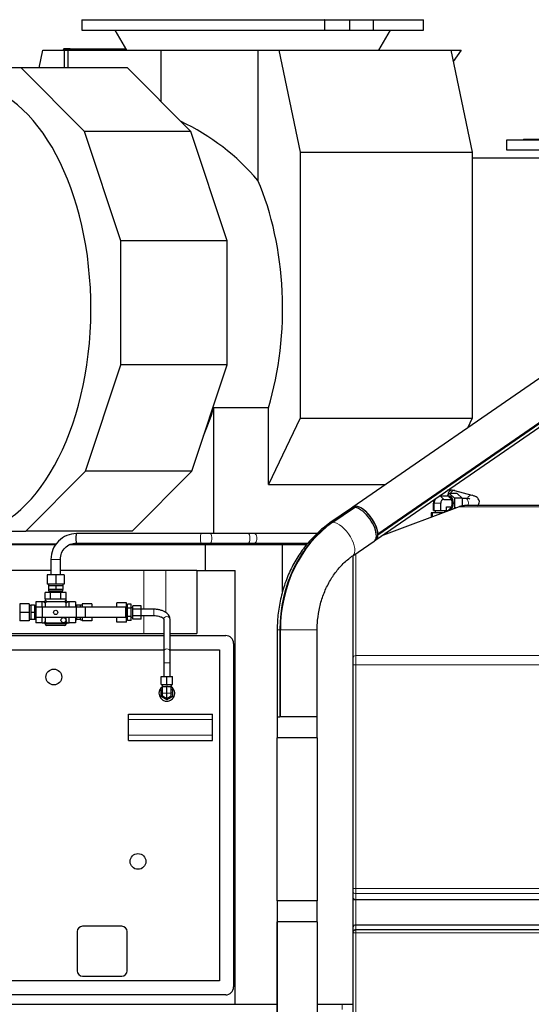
# Model space of a CAD drawing. Header units: inches. Extents: x 0 to 23760, y -13 to 16800.
# Tile 70 of 214: x 2646 to 3619, y 13071 to 14945. Entities that reach past the tile are written whole.
import ezdxf

# ---------------------------------------------------------------- set-up
doc = ezdxf.new("R2010")
doc.units = ezdxf.units.IN
doc.layers.add('254', color=7, linetype='Continuous', true_color=0xffffff)
doc.styles.add('latin_extended', font='simplex.shx')
doc.dimstyles.get("Standard").update_dxf_attribs({"dimtxt": 0.18, "dimasz": 0.18, "dimexe": 0.18, "dimexo": 0.0625, "dimgap": 0.09, "dimtad": 0, "dimtih": 1, "dimtoh": 1, "dimdec": 4, "dimzin": 0, "dimdsep": 46, "dimtxsty": 'Standard', "dimcen": 0.09, "dimadec": 0, "dimazin": 0, "dimtfac": 1, "dimtdec": 4, "dimtofl": 0, "dimtmove": 0, "dimatfit": 3, "dimfxl": 1, "dimtolj": 1, "dimtzin": 0, "dimarcsym": 0})

# ---------------------------------------------------------------- blocks, each defined once
blk = doc.blocks.new('_U11')
at = {"layer": '254', "color": 3, "linetype": 'Continuous', "lineweight": 13, "transparency": 16777216}
for p, q in [((8503.9, 13953), (8503.9, 10472.5)), ((1737.9, 13598), (1737.9, 10472.5)), ((1877.9, 10512.5), (8363.9, 10512.5))]:
    blk.add_line(p, q, dxfattribs=at)
at = {"layer": '254', "color": 3, "transparency": 16777216}
for points in [[(1877.9, 10535.8), (1877.9, 10489.1), (1737.9, 10512.5)], [(8363.9, 10489.1), (8363.9, 10535.8), (8503.9, 10512.5)]]:
    blk.add_solid(points, dxfattribs=at)
at = {"layer": 'Defpoints', "color": 0, "transparency": 16777216}
for p in [(8503.9, 13993), (1737.9, 13638), (8503.9, 10512.5)]:
    blk.add_point(p, dxfattribs=at)
at = {"layer": '254', "color": 2, "lineweight": 13, "transparency": 16777216, "insert": (4877.5, 10722.5), "char_height": 140, "attachment_point": 1, "style": 'latin_extended'}
blk.add_mtext('\\A1;6766', dxfattribs=at)

msp = doc.modelspace()

# ---------------------------------------------------------------- linework, layer by layer
at = {"layer": '254', "color": 2, "linetype": 'Continuous', "lineweight": 25}
for p, q in [((2763.976, 14945.212), (3225.591, 14945.212)), ((2763.976, 14945.212), (2763.976, 14925.212)), ((3226.585, 14945.212), (3225.591, 14945.212)), ((3226.585, 14945.212), (3273.667, 14945.212)), ((3273.667, 14945.212), (3318.502, 14945.212)), ((3273.667, 14945.212), (3273.667, 14925.212)), ((3319.358, 14945.212), (3413.976, 14945.212)), ((3413.976, 14925.212), (3413.976, 14945.212)), ((2763.976, 14925.212), (3225.591, 14925.212)), ((2826.721, 14925.212), (2848.976, 14887.431)), ((3226.585, 14925.212), (3225.591, 14925.212)), ((3226.585, 14925.212), (3273.667, 14925.212)), ((3273.667, 14925.212), (3318.502, 14925.212)), ((3319.358, 14925.212), (3318.502, 14925.212)), ((3319.358, 14925.212), (3413.976, 14925.212)), ((3328.976, 14887.431), (3351.23, 14925.212)), ((2683.085, 14853.55), (2690.159, 14887.431)), ((2690.159, 14887.431), (2730.582, 14887.431)), ((2728.562, 14888.051), (2728.433, 14887.431)), ((2729.348, 14887.429), (2729.371, 14887.538)), ((2741.672, 14889.696), (2729.91, 14889.696)), ((2729.91, 14888.196), (2741.672, 14888.196)), ((2730.582, 14887.431), (2737.516, 14887.431)), ((2730.582, 14887.431), (2730.582, 14853.549)), ((2737.516, 14887.431), (2914.592, 14887.431)), ((2737.516, 14887.431), (2737.516, 14853.552)), ((2741.672, 14889.696), (2755.6, 14889.696)), ((2755.6, 14888.196), (2741.672, 14888.196)), ((2755.6, 14889.696), (2847.644, 14889.696)), ((2755.6, 14888.196), (2848.529, 14888.196)), ((2914.592, 14887.431), (3098.822, 14887.431)), ((2914.592, 14887.431), (2914.592, 14789.655)), ((3098.822, 14887.431), (3139.245, 14887.431)), ((3098.822, 14887.431), (3098.822, 14639.41)), ((3139.245, 14887.431), (3466.087, 14887.431)), ((3139.245, 14887.431), (3179.82, 14693.076)), ((3466.087, 14887.431), (3485.609, 14887.431)), ((3466.087, 14887.431), (3506.662, 14693.076)), ((3485.609, 14887.431), (3470.643, 14865.598)), ((2648.896, 14853.553), (2554.818, 14853.553)), ((2851.112, 14853.553), (2648.896, 14853.553)), ((2769.23, 14732.427), (2648.896, 14853.553)), ((2971.446, 14732.427), (2851.112, 14853.553)), ((2971.446, 14732.427), (2769.23, 14732.427)), ((2838.223, 14524.085), (2769.23, 14732.427)), ((3040.44, 14524.085), (2971.446, 14732.427)), ((3771.869, 14715.585), (3571.869, 14715.585)), ((3571.869, 14715.585), (3571.869, 14697.585)), ((3604.369, 14717.585), (3739.369, 14717.585)), ((3604.369, 14717.585), (3604.369, 14715.585)), ((3571.869, 14697.585), (3771.869, 14697.585)), ((3179.82, 14693.076), (3506.662, 14693.076)), ((3179.82, 14693.076), (3179.82, 14186.53)), ((3506.662, 14693.076), (3506.662, 14186.53)), ((3506.666, 14681.977), (3679.536, 14681.977)), ((2838.223, 14288.192), (2838.223, 14524.085)), ((3040.44, 14524.085), (2838.223, 14524.085)), ((3040.44, 14288.192), (3040.44, 14524.085)), ((3741.295, 14336.12), (3280.023, 14017.537)), ((2771.207, 14085.821), (2838.223, 14288.192)), ((3040.44, 14288.192), (2838.223, 14288.192)), ((2973.424, 14085.821), (3040.44, 14288.192)), ((3323.27, 13954.92), (3775.862, 14267.508)), ((3775.864, 14275.646), (3327.422, 13965.924)), ((3327.422, 13964.6), (3775.864, 14274.322)), ((3015.1, 13966.977), (3015.1, 14206.374)), ((3119.133, 14206.374), (3015.1, 14206.374)), ((3119.133, 14060.436), (3119.133, 14206.374)), ((3179.82, 14186.53), (3119.133, 14060.436)), ((3179.82, 14186.53), (3506.662, 14186.53)), ((3506.662, 14186.53), (3497.677, 14167.862)), ((2657.856, 13971.724), (2771.207, 14085.821)), ((2973.424, 14085.821), (2771.207, 14085.821)), ((2860.072, 13971.724), (2973.424, 14085.821)), ((3119.133, 14060.436), (3342.136, 14060.436)), ((3445.711, 14038.834), (3461.275, 14038.834)), ((3445.974, 14039.667), (3445.974, 14038.833)), ((3459.144, 14038.834), (3463.733, 14043.452)), ((3468.199, 14049.477), (3460.178, 14049.477)), ((3461.275, 14038.834), (3462.233, 14037.87)), ((3463.733, 14043.452), (3472.91, 14034.215)), ((3478.477, 14043.452), (3463.733, 14043.452)), ((3506.898, 14039.803), (3474.072, 14048.691)), ((3478.477, 14043.452), (3487.655, 14034.215)), ((3433.153, 14010.977), (3433.153, 14024.977)), ((3436.352, 14032.817), (3434.149, 14028.897)), ((3434.361, 14010.977), (3434.361, 14024.977)), ((3446.919, 14010.977), (3446.919, 14024.977)), ((3452.594, 14031.905), (3468.158, 14031.905)), ((3463.733, 14037.977), (3462.126, 14037.977)), ((3462.233, 14037.87), (3467.2, 14032.87)), ((3467.2, 14032.87), (3468.158, 14031.905)), ((3468.158, 14031.905), (3468.158, 14029.977)), ((3468.158, 14029.977), (3468.158, 14019.977)), ((3468.158, 14019.977), (3468.158, 14018.049)), ((3472.91, 14034.215), (3472.91, 14015.74)), ((3487.655, 14034.215), (3472.91, 14034.215)), ((3494.451, 14033.977), (3487.654, 14033.977)), ((3487.655, 14034.215), (3487.655, 14019.04)), ((3645.869, 14020.267), (3494.558, 14020.267)), ((3277.081, 14015.505), (3236.267, 13987.316)), ((3281.691, 14016.962), (3240.876, 13988.773)), ((3241.917, 13988.773), (3282.732, 14016.962)), ((3277.3, 14013.871), (3281.713, 14016.919)), ((3277.3, 14013.871), (3277.547, 14013.381)), ((3280.052, 14017.496), (3277.83, 14015.961)), ((3281.691, 14016.962), (3281.713, 14016.919)), ((3481.849, 14018.008), (3333.23, 13961.798)), ((3430.577, 14006.577), (3428.967, 14006.577)), ((3428.967, 14006.577), (3428.967, 13998.007)), ((3447.322, 14006.577), (3430.577, 14006.577)), ((3430.577, 14006.577), (3430.577, 13998.616)), ((3433.153, 14010.977), (3434.361, 14010.977)), ((3434.361, 14010.977), (3446.919, 14010.977)), ((3436.711, 14010.977), (3436.711, 14006.577)), ((3446.919, 14010.977), (3458.27, 14010.977)), ((3451.627, 14006.577), (3447.322, 14006.577)), ((3447.322, 14006.577), (3447.322, 14004.949)), ((3454.711, 14007.744), (3454.711, 14010.977)), ((3458.27, 14010.977), (3458.27, 14018.049)), ((3458.27, 14018.049), (3468.158, 14018.049)), ((3458.27, 14011.121), (3461.275, 14011.121)), ((3460.372, 14009.885), (3459.144, 14011.121)), ((3462.233, 14012.085), (3461.275, 14011.121)), ((3462.126, 14011.977), (3463.733, 14011.977)), ((3467.2, 14017.085), (3462.233, 14012.085)), ((3468.158, 14018.049), (3467.2, 14017.085)), ((3472.91, 14015.74), (3471.139, 14013.957)), ((3475.852, 14015.74), (3472.91, 14015.74)), ((2578.847, 13971.724), (2657.856, 13971.724)), ((2860.072, 13971.724), (2657.856, 13971.724)), ((2991.119, 13966.977), (2753.992, 13966.977)), ((3081.088, 13966.977), (3008.689, 13966.977)), ((3211.898, 13966.977), (3091.94, 13966.977)), ((3327.422, 13965.924), (3327.388, 13965.951)), ((3327.388, 13964.627), (3327.422, 13964.6)), ((3346.921, 13966.977), (3340.724, 13966.977)), ((2539.238, 13945.977), (2715.279, 13945.977)), ((2606.239, 13947.212), (2716.101, 13947.212)), ((2741.174, 13945.977), (2999.326, 13945.977)), ((2744.964, 13947.212), (3015.1, 13947.212)), ((2753.369, 13945.977), (2753.369, 13947.212)), ((2753.992, 13948.977), (2991.119, 13948.977)), ((2871.759, 13947.213), (2870.531, 13945.977)), ((2999.326, 13945.977), (3145.869, 13945.977)), ((2999.326, 13896.977), (2999.326, 13945.977)), ((3008.689, 13948.977), (3081.088, 13948.977)), ((3015.1, 13947.212), (3015.1, 13948.978)), ((3015.1, 13947.212), (3193.334, 13947.212)), ((3034.449, 13945.977), (3034.449, 13947.212)), ((3091.94, 13948.977), (3194.786, 13948.977)), ((3145.869, 13945.977), (3192.312, 13945.977)), ((3145.869, 13856.262), (3145.869, 13945.977)), ((3279.514, 13924.699), (3320.329, 13952.888)), ((3321.02, 13953.426), (3323.242, 13954.961)), ((2705.369, 13917.977), (2705.369, 13888.784)), ((2723.369, 13888.784), (2723.369, 13917.977)), ((3280.369, 13730.435), (3280.369, 13925.287)), ((2705.367, 13896.977), (2546.506, 13896.977)), ((2714.369, 13888.784), (2698.369, 13888.784)), ((2698.369, 13888.784), (2698.369, 13870.784)), ((2730.369, 13888.784), (2714.369, 13888.784)), ((2714.369, 13888.784), (2714.369, 13870.784)), ((2881.798, 13896.977), (2723.367, 13896.977)), ((2730.369, 13888.784), (2730.369, 13870.784)), ((2923.793, 13896.977), (2881.798, 13896.977)), ((2983.225, 13896.977), (2923.793, 13896.977)), ((2983.225, 13896.977), (3055.869, 13896.977)), ((2983.225, 13896.977), (2983.225, 13776.977)), ((3055.869, 13070.977), (3055.869, 13896.977)), ((2714.369, 13870.784), (2698.369, 13870.784)), ((2700.369, 13870.784), (2700.369, 13867.784)), ((2730.369, 13870.784), (2714.369, 13870.784)), ((2728.369, 13867.784), (2728.369, 13870.784)), ((2704.369, 13854.984), (2694.369, 13854.984)), ((2694.369, 13842.984), (2694.369, 13854.984)), ((2700.369, 13867.784), (2700.869, 13867.784)), ((2704.408, 13867.784), (2700.869, 13867.784)), ((2700.869, 13867.784), (2700.869, 13860.784)), ((2707.619, 13860.784), (2700.869, 13860.784)), ((2700.869, 13860.784), (2700.869, 13857.784)), ((2700.869, 13857.784), (2727.869, 13857.784)), ((2702.369, 13857.784), (2702.369, 13854.984)), ((2724.369, 13854.984), (2704.369, 13854.984)), ((2704.369, 13842.984), (2704.369, 13854.984)), ((2710.831, 13867.784), (2704.408, 13867.784)), ((2714.369, 13860.784), (2707.619, 13860.784)), ((2714.369, 13867.784), (2710.831, 13867.784)), ((2717.908, 13867.784), (2714.369, 13867.784)), ((2714.369, 13867.784), (2714.369, 13860.784)), ((2721.119, 13860.784), (2714.369, 13860.784)), ((2724.331, 13867.784), (2717.908, 13867.784)), ((2727.869, 13860.784), (2721.119, 13860.784)), ((2727.869, 13867.784), (2724.331, 13867.784)), ((2734.369, 13854.984), (2724.369, 13854.984)), ((2724.369, 13842.984), (2724.369, 13854.984)), ((2726.369, 13854.984), (2726.369, 13857.784)), ((2728.369, 13867.784), (2727.869, 13867.784)), ((2727.869, 13867.784), (2727.869, 13860.784)), ((2727.869, 13857.784), (2727.869, 13860.784)), ((2734.369, 13842.984), (2734.369, 13854.984)), ((2645.869, 13832.984), (2645.869, 13816.984)), ((2663.869, 13832.984), (2645.869, 13832.984)), ((2663.869, 13832.984), (2663.869, 13816.984)), ((2676.869, 13836.984), (2676.869, 13826.984)), ((2688.869, 13836.984), (2676.869, 13836.984)), ((2688.869, 13826.984), (2688.869, 13836.984)), ((2691.369, 13836.984), (2688.869, 13836.984)), ((2694.392, 13834.356), (2691.369, 13836.984)), ((2694.369, 13842.984), (2704.369, 13842.984)), ((2694.369, 13842.984), (2694.369, 13839.984)), ((2694.369, 13839.984), (2696.998, 13836.961)), ((2694.369, 13833.984), (2694.369, 13826.984)), ((2731.369, 13836.984), (2697.369, 13836.984)), ((2704.369, 13842.984), (2724.369, 13842.984)), ((2724.369, 13842.984), (2734.369, 13842.984)), ((2731.741, 13836.961), (2734.369, 13839.984)), ((2737.369, 13836.984), (2734.347, 13834.356)), ((2734.369, 13839.984), (2734.369, 13842.984)), ((2734.369, 13826.984), (2734.369, 13833.984)), ((2739.869, 13836.984), (2737.369, 13836.984)), ((2751.869, 13836.984), (2739.869, 13836.984)), ((2739.869, 13826.984), (2739.869, 13836.984)), ((2751.869, 13836.984), (2751.869, 13826.984)), ((2764.869, 13832.984), (2764.869, 13826.984)), ((2782.869, 13832.984), (2764.869, 13832.984)), ((2782.869, 13832.984), (2782.869, 13826.984)), ((2830.869, 13826.984), (2830.869, 13835.459)), ((2848.869, 13835.459), (2830.869, 13835.459)), ((2848.869, 13826.222), (2848.869, 13835.459)), ((2850.869, 13824.778), (2850.869, 13832.573)), ((2857.869, 13832.573), (2850.869, 13832.573)), ((2857.869, 13824.778), (2857.869, 13832.573)), ((2645.869, 13816.984), (2645.869, 13800.984)), ((2663.869, 13816.984), (2645.869, 13816.984)), ((2666.869, 13829.984), (2663.869, 13829.984)), ((2663.869, 13816.984), (2663.869, 13800.984)), ((2666.869, 13830.484), (2666.869, 13816.984)), ((2673.769, 13830.484), (2666.869, 13830.484)), ((2666.869, 13816.984), (2666.869, 13803.484)), ((2673.769, 13816.984), (2666.869, 13816.984)), ((2673.769, 13830.484), (2673.769, 13816.984)), ((2676.869, 13829.984), (2673.769, 13829.984)), ((2673.769, 13816.984), (2673.769, 13803.484)), ((2688.369, 13826.984), (2676.869, 13826.984)), ((2676.869, 13826.984), (2676.869, 13806.984)), ((2753.369, 13826.984), (2688.369, 13826.984)), ((2688.369, 13826.984), (2688.369, 13806.984)), ((2754.869, 13830.484), (2751.869, 13830.484)), ((2770.264, 13826.984), (2753.369, 13826.984)), ((2753.369, 13826.984), (2753.369, 13806.984)), ((2761.869, 13830.484), (2754.869, 13830.484)), ((2754.869, 13826.984), (2754.869, 13830.484)), ((2761.869, 13830.984), (2761.869, 13830.484)), ((2764.869, 13830.984), (2761.869, 13830.984)), ((2761.869, 13826.984), (2761.869, 13830.484)), ((2847.369, 13826.984), (2770.264, 13826.984)), ((2770.264, 13826.984), (2770.264, 13806.984)), ((2847.369, 13826.984), (2847.369, 13806.984)), ((2848.869, 13826.222), (2847.369, 13826.222)), ((2850.869, 13829.984), (2848.869, 13829.984)), ((2848.869, 13807.746), (2848.869, 13826.222)), ((2850.869, 13809.19), (2850.869, 13824.778)), ((2857.869, 13824.778), (2850.869, 13824.778)), ((2861.369, 13825.984), (2857.869, 13825.984)), ((2857.869, 13809.19), (2857.869, 13824.778)), ((2861.369, 13823.335), (2861.369, 13829.686)), ((2876.869, 13829.686), (2861.369, 13829.686)), ((2861.369, 13810.633), (2861.369, 13823.335)), ((2876.869, 13823.335), (2861.369, 13823.335)), ((2876.869, 13823.335), (2876.869, 13829.686)), ((2876.869, 13810.633), (2876.869, 13823.335)), ((2900.869, 13822.984), (2876.869, 13822.984)), ((2900.869, 13822.984), (2900.869, 13822.509)), ((2663.869, 13800.984), (2645.869, 13800.984)), ((2663.869, 13803.984), (2666.869, 13803.984)), ((2673.769, 13803.484), (2666.869, 13803.484)), ((2673.769, 13803.984), (2676.869, 13803.984)), ((2676.869, 13806.984), (2676.869, 13796.984)), ((2688.369, 13806.984), (2676.869, 13806.984)), ((2688.869, 13796.984), (2676.869, 13796.984)), ((2753.369, 13806.984), (2688.369, 13806.984)), ((2688.869, 13796.984), (2688.869, 13806.984)), ((2688.869, 13796.984), (2691.563, 13796.984)), ((2694.369, 13806.984), (2694.369, 13799.984)), ((2697.369, 13796.984), (2731.369, 13796.984)), ((2734.369, 13799.984), (2734.369, 13806.984)), ((2737.176, 13796.984), (2739.869, 13796.984)), ((2739.869, 13796.984), (2739.869, 13806.984)), ((2751.869, 13796.984), (2739.869, 13796.984)), ((2751.869, 13806.984), (2751.869, 13796.984)), ((2751.869, 13803.484), (2754.869, 13803.484)), ((2770.264, 13806.984), (2753.369, 13806.984)), ((2754.869, 13803.484), (2754.869, 13806.984)), ((2761.869, 13803.484), (2754.869, 13803.484)), ((2761.869, 13803.484), (2761.869, 13806.984)), ((2761.869, 13803.484), (2761.869, 13802.984)), ((2761.869, 13802.984), (2764.869, 13802.984)), ((2764.869, 13806.984), (2764.869, 13800.984)), ((2782.869, 13800.984), (2764.869, 13800.984)), ((2847.369, 13806.984), (2770.264, 13806.984)), ((2782.869, 13806.984), (2782.869, 13800.984)), ((2830.869, 13798.509), (2830.869, 13806.984)), ((2848.869, 13798.509), (2830.869, 13798.509)), ((2848.869, 13807.746), (2847.369, 13807.746)), ((2848.869, 13798.509), (2848.869, 13807.746)), ((2848.869, 13803.984), (2850.869, 13803.984)), ((2850.869, 13801.396), (2850.869, 13809.19)), ((2857.869, 13809.19), (2850.869, 13809.19)), ((2857.869, 13801.396), (2850.869, 13801.396)), ((2857.869, 13801.396), (2857.869, 13809.19)), ((2857.869, 13807.984), (2861.369, 13807.984)), ((2861.369, 13804.282), (2861.369, 13810.633)), ((2876.869, 13810.633), (2861.369, 13810.633)), ((2876.869, 13804.282), (2861.369, 13804.282)), ((2876.869, 13810.984), (2900.869, 13810.984)), ((2876.869, 13804.282), (2876.869, 13810.633)), ((2919.869, 13803.808), (2919.869, 13742.451)), ((2931.869, 13742.451), (2931.869, 13803.808)), ((2343.869, 13776.977), (2919.869, 13776.977)), ((2714.369, 13791.984), (2697.369, 13791.984)), ((2731.369, 13791.984), (2714.369, 13791.984)), ((2931.867, 13776.977), (2983.225, 13776.977)), ((3135.819, 13783.726), (3135.819, 13617.977)), ((3140.876, 13783.726), (3140.876, 13617.977)), ((3141.917, 13617.977), (3141.917, 13783.726)), ((3211.919, 13617.977), (3211.919, 13783.726)), ((2383.869, 13772.977), (2919.863, 13772.977)), ((2931.86, 13772.977), (3037.869, 13772.977)), ((3052.869, 13757.977), (3052.869, 13103.977)), ((2395.869, 13745.977), (2919.862, 13745.977)), ((2931.862, 13745.977), (3025.869, 13745.977)), ((3025.869, 13745.977), (3025.869, 13115.977)), ((2919.869, 13721.205), (2919.869, 13694.977)), ((2931.869, 13694.977), (2931.869, 13721.205)), ((3280.369, 13291.23), (3280.369, 13717.133)), ((2914.869, 13694.977), (2925.869, 13694.977)), ((2914.869, 13679.477), (2914.869, 13694.977)), ((2925.869, 13694.977), (2936.869, 13694.977)), ((2925.869, 13679.477), (2925.869, 13694.977)), ((2936.869, 13679.477), (2936.869, 13694.977)), ((2914.869, 13679.477), (2925.869, 13679.477)), ((2914.869, 13669.328), (2917.369, 13670.772)), ((2914.869, 13656.626), (2914.869, 13669.328)), ((2916.869, 13679.477), (2916.869, 13675.977)), ((2917.369, 13675.977), (2916.869, 13675.977)), ((2919.058, 13675.977), (2917.369, 13675.977)), ((2917.369, 13662.977), (2917.369, 13675.977)), ((2919.058, 13675.977), (2924.181, 13675.977)), ((2925.869, 13675.977), (2924.181, 13675.977)), ((2925.869, 13679.477), (2936.869, 13679.477)), ((2927.558, 13675.977), (2925.869, 13675.977)), ((2925.869, 13662.977), (2925.869, 13675.977)), ((2927.558, 13675.977), (2932.681, 13675.977)), ((2934.369, 13675.977), (2932.681, 13675.977)), ((2934.869, 13675.977), (2934.369, 13675.977)), ((2934.369, 13662.977), (2934.369, 13675.977)), ((2934.369, 13670.772), (2936.869, 13669.328)), ((2934.869, 13675.977), (2934.869, 13679.477)), ((2936.869, 13669.328), (2936.869, 13656.626)), ((2925.869, 13650.276), (2914.869, 13656.626)), ((2917.369, 13658.07), (2917.369, 13662.977)), ((2917.369, 13658.07), (2925.869, 13653.162)), ((2925.869, 13653.162), (2925.869, 13662.977)), ((2925.869, 13653.162), (2934.369, 13658.07)), ((2936.869, 13656.626), (2925.869, 13650.276)), ((2934.369, 13658.07), (2934.369, 13662.977)), ((2852.869, 13612.977), (2852.869, 13622.977)), ((2852.869, 13622.977), (3012.869, 13622.977)), ((2852.869, 13582.977), (2852.869, 13612.977)), ((3012.869, 13612.977), (3012.869, 13622.977)), ((3012.869, 13582.977), (3012.869, 13612.977)), ((3135.819, 13617.977), (3140.876, 13617.977)), ((3135.869, 13617.977), (3135.869, 13577.977)), ((3140.876, 13617.977), (3140.918, 13617.977)), ((3141.96, 13617.977), (3140.918, 13617.977)), ((3161.586, 13617.977), (3141.917, 13617.977)), ((3211.919, 13617.977), (3161.586, 13617.977)), ((3211.869, 13577.977), (3211.869, 13617.977)), ((2852.869, 13572.977), (2852.869, 13582.977)), ((2852.869, 13572.977), (3012.869, 13572.977)), ((3012.869, 13572.977), (3012.869, 13582.977)), ((3135.832, 13267.977), (3135.832, 13577.977)), ((3173.869, 13577.977), (3135.832, 13577.977)), ((3211.906, 13577.977), (3173.869, 13577.977)), ((3211.906, 13577.977), (3211.906, 13267.977)), ((3280.369, 13273.062), (3280.369, 13284.305)), ((3280.369, 13218.742), (3280.369, 13269.829)), ((3173.869, 13267.977), (3135.832, 13267.977)), ((3135.869, 13267.977), (3135.869, 13227.977)), ((3211.906, 13267.977), (3173.869, 13267.977)), ((3211.869, 13227.977), (3211.869, 13267.977)), ((2840.369, 13219.477), (2765.369, 13219.477)), ((3135.828, 13227.977), (3135.838, 13227.977)), ((3135.828, 13227.977), (3135.828, 13043.314)), ((3173.869, 13227.977), (3135.838, 13227.977)), ((3135.838, 13043.314), (3135.838, 13227.977)), ((3211.911, 13227.977), (3173.869, 13227.977)), ((3211.911, 13227.977), (3211.911, 13043.314)), ((3280.369, 13209.277), (3280.369, 13218.742)), ((3645.869, 13221.776), (3285.369, 13221.776)), ((2755.369, 13209.477), (2755.369, 13134.477)), ((2850.369, 13134.477), (2850.369, 13209.477)), ((3280.369, 12911.07), (3280.369, 13208.299)), ((3645.869, 13212.503), (3285.369, 13212.503)), ((2765.369, 13124.477), (2840.369, 13124.477)), ((3025.869, 13115.977), (2395.869, 13115.977)), ((3037.869, 13088.977), (2383.869, 13088.977)), ((2343.869, 13070.977), (3055.869, 13070.977)), ((3055.869, 13070.977), (3135.827, 13070.977)), ((3211.912, 13070.977), (3280.368, 13070.977))]:
    msp.add_line(p, q, dxfattribs=at)
at = {"layer": '254', "color": 110, "linetype": 'Continuous', "lineweight": 13}
for p, q in [((3225.591, 14945.212), (3225.591, 14925.212)), ((3226.585, 14945.212), (3226.585, 14925.212)), ((3318.502, 14945.212), (3318.502, 14925.212)), ((3319.358, 14945.212), (3319.358, 14925.212)), ((2729.371, 14887.538), (2848.916, 14887.538)), ((2741.672, 14888.196), (2741.672, 14889.696)), ((2755.6, 14889.696), (2755.6, 14888.196)), ((3445.711, 14038.834), (3452.594, 14031.905)), ((3433.153, 14024.977), (3434.361, 14024.977)), ((3434.361, 14024.977), (3446.919, 14024.977)), ((3645.869, 14018.008), (3481.849, 14018.008)), ((2991.127, 13966.977), (2991.119, 13966.977)), ((3008.689, 13966.977), (3008.671, 13966.977)), ((3091.94, 13966.977), (3091.918, 13966.977)), ((3285.369, 13928.742), (3285.369, 13734.87)), ((2714.369, 13917.977), (2705.37, 13917.977)), ((2723.369, 13917.977), (2714.369, 13917.977)), ((2881.798, 13822.984), (2881.798, 13896.977)), ((2923.793, 13816.806), (2923.793, 13896.977)), ((2900.869, 13822.509), (2900.869, 13810.984)), ((2694.392, 13799.613), (2692.369, 13797.854)), ((2695.239, 13794.984), (2696.998, 13797.007)), ((2733.5, 13794.984), (2695.239, 13794.984)), ((2731.741, 13797.007), (2733.5, 13794.984)), ((2736.369, 13797.854), (2733.662, 13800.208)), ((2881.798, 13776.977), (2881.798, 13810.984)), ((3135.819, 13783.726), (3140.876, 13783.726)), ((3211.919, 13783.726), (3141.917, 13783.726)), ((2931.869, 13721.205), (2919.869, 13721.205)), ((3645.869, 13734.87), (3285.369, 13734.87)), ((3285.369, 13717.133), (3280.369, 13717.133)), ((3285.369, 13717.133), (3285.369, 13291.23)), ((3645.869, 13717.133), (3285.369, 13717.133)), ((2917.369, 13662.977), (2925.869, 13662.977)), ((2925.869, 13662.977), (2934.369, 13662.977)), ((2852.869, 13612.977), (3012.869, 13612.977)), ((2852.869, 13582.977), (3012.869, 13582.977)), ((3285.369, 13291.23), (3280.369, 13291.23)), ((3645.869, 13291.23), (3285.369, 13291.23)), ((3285.369, 13269.829), (3280.369, 13269.829)), ((3285.369, 13281.996), (3285.369, 13270.754)), ((3645.869, 13281.996), (3285.369, 13281.996)), ((3645.869, 13270.754), (3285.369, 13270.754)), ((3285.369, 13269.829), (3285.369, 13221.776)), ((3645.869, 13269.829), (3285.369, 13269.829)), ((3285.369, 13221.776), (3285.369, 13212.503)), ((3285.369, 13206.862), (3285.369, 12907.972)), ((3645.869, 13206.862), (3285.369, 13206.862)), ((3259.21, 13070.978), (3259.21, 13060.977))]:
    msp.add_line(p, q, dxfattribs=at)
at = {"layer": '254', "color": 2, "linetype": 'Continuous', "lineweight": 25}
for centre, radius in [((2714.369, 13816.984), 4), ((2729.219, 13802.134), 4.842), ((2710.869, 13693.977), 15), ((2870.869, 13342.977), 15)]:
    msp.add_circle(centre, radius, dxfattribs=at)
for centre, radius, start, end in [((2691.369, 13839.984), 3, 273.164246, 339.934924), ((2697.369, 13833.984), 3, 90, 180), ((2731.369, 13833.984), 3, 0, 90), ((2737.369, 13839.984), 3, 183.164246, 249.934924), ((2697.369, 13799.984), 3, 180, 270), ((2697.369, 13794.984), 3, 188.826691, 270), ((2731.369, 13799.984), 3, 270, 0), ((2731.369, 13794.984), 3, 270, 351.290487), ((3037.869, 13757.977), 15, 0, 90), ((2925.869, 13662.977), 15, 124.515, 180), ((2925.869, 13662.977), 15, 180, 55.479375), ((2926.044, 13662.977), 10.999, 349.829669, 10.170331), ((2926.044, 13662.977), 10.999, 292.841994, 307.158006), ((2765.369, 13209.477), 10, 90, 180), ((2840.369, 13209.477), 10, 0, 90), ((2765.369, 13134.477), 10, 180, 270), ((2840.369, 13134.477), 10, 270, 0), ((3037.869, 13103.977), 15, 270, 0)]:
    msp.add_arc(centre, radius, start, end, dxfattribs=at)
for centre, major_axis, ratio, start_param, end_param in [((2729.91, 14887.196), (0, -2.5), 0.57357644, 3.14159265, 4.36332313), ((2729.91, 14887.196), (0, 1), 0.57357644, 0, 1.22173048), ((2534.404, 14395.194), (0, 430.5), 0.57357644, 3.14159265, 6.17223182), ((2743.928, 14395.194), (-445.92, 0), 0.90453535, 3.7919463, 4.22664748), ((2914.696, 14395.194), (0, -403.35), 0.57357644, 1.08362391, 2.22114997), ((2810.663, 14395.194), (0, 403.35), 0.57357644, 4.0684379, 4.22521656), ((3445.711, 14024.977), (0, 13.856), 0.81915204, 0, 0.09049259), ((3301.647, 13986.228), (21.595, -31.267), 0.44855731, 0.60231432, 3.14158013), ((3301.647, 13986.228), (21.624, -31.309), 0.44855731, 0.60227973, 2.99416975), ((3438.828, 14024.977), (0, -6.928), 0.81915204, 4.11097034, 4.71238898), ((3445.711, 14024.977), (0, 13.856), 0.81915204, 0.93923803, 1.57079633), ((3452.594, 14024.977), (0, -6.928), 0.81915204, 3.14159265, 4.71238898), ((3461.275, 14024.977), (0, 13), 0.57357644, 5.36479541, 6.15437765), ((3463.733, 14024.977), (0, 13), 0.57357644, 3.14159265, 6.28318531), ((3461.275, 14024.977), (0, 13), 0.57357644, 4.31759786, 5.1071801), ((3298.705, 13984.197), (21.624, -31.309), 0.44855731, 2.86745234, 3.14160324), ((3294.293, 13981.149), (21.595, -31.267), 0.44855731, 2.81484928, 2.86748693), ((3301.647, 13986.228), (21.624, -31.309), 0.44855731, 2.99416975, 3.19286388), ((3298.705, 13984.197), (21.624, -31.309), 0.44855731, 2.14679182, 2.81488387), ((3298.705, 13984.197), (21.624, -31.309), 0.44855731, 0.00003025, 2.14679182), ((3461.275, 14024.977), (0, 13), 0.57357644, 3.27040031, 4.05998255), ((3344.093, 13783.726), (0, 238.037), 0.85372366, 0.53276293, 1.57079633), ((3345.135, 13783.726), (0, -238.037), 0.85372366, 3.67435558, 4.71238898), ((2753.992, 13957.977), (0, 9), 0.13695158, 0, 3.14159265), ((3301.647, 13986.228), (21.624, -31.309), 0.44855731, 6.2318883, 6.83289657), ((3301.647, 13986.228), (21.595, -31.267), 0.44855731, 6.28317278, 6.83286197), ((3301.647, 13986.228), (21.595, -31.267), 0.44855731, 0.54967667, 0.60231432), ((3285.369, 13218.742), (-5, 0), 0.60681526, 4.71238898, 6.28318531)]:
    msp.add_ellipse(centre, major_axis=major_axis, ratio=ratio, start_param=start_param, end_param=end_param, dxfattribs=at)
at = {"layer": '254', "color": 110, "linetype": 'Continuous', "lineweight": 13}
for centre, major_axis, ratio, start_param, end_param in [((3468.199, 14040.477), (0, 9), 0.81915204, 0.00608684, 1.56520036), ((3471.72, 14040.003), (2.352, 8.687), 0.809449, 0.00006315, 1.38835259), ((3504.546, 14031.116), (2.352, 8.687), 0.809449, 0.01233499, 1.46934677), ((3494.451, 14024.977), (0, -9), 0.57357644, 1.57079633, 3.14159265), ((3494.451, 14024.977), (0, -9), 0.57357644, 1.01993769, 1.57079633), ((3257.89, 13956.007), (21.624, -31.309), 0.44855731, 2.86745234, 3.1420859), ((3257.89, 13956.007), (21.624, -31.309), 0.44855731, 0.00440279, 2.81488387), ((2991.119, 13957.977), (0, 9), 0.13695158, 0, 3.14218171), ((3008.689, 13957.977), (0, 9), 0.30229413, 3.14100361, 6.28318531), ((3081.088, 13957.977), (0, 9), 0.30229413, 3.14169083, 6.28318531), ((3091.94, 13957.977), (0, 9), 0.57357644, 3.14090543, 6.28318531), ((2692.369, 13794.984), (-2.121, 2.121), 0.91826226, 3.96957536, 5.4552026), ((2736.369, 13794.984), (-2.121, -2.121), 0.91826226, 3.96957536, 5.4552026), ((2925.869, 13803.808), (6, 0), 0.84982774, 0.00009819, 3.14159265), ((2925.869, 13742.451), (6, 0), 0.84982774, 0.00991567, 3.1492503), ((3285.369, 13730.435), (5, 0), 0.88701083, 1.57079633, 3.14159265), ((3285.369, 13284.305), (5, 0), 0.46174861, 3.14159265, 4.71238898), ((3285.369, 13273.062), (5, 0), 0.46174861, 3.14159265, 4.71238898), ((3285.369, 13208.299), (5, 0), 0.28755689, 3.14159265, 4.71238898)]:
    msp.add_ellipse(centre, major_axis=major_axis, ratio=ratio, start_param=start_param, end_param=end_param, dxfattribs=at)
at = {"layer": '254', "color": 2, "linetype": 'Continuous', "lineweight": 25}
for points, degree in [([(3473.98, 14048.715), (3468.157, 14049.477)], 1), ([(3008.689, 13966.977), (3000.07, 13966.977), (2991.119, 13966.977)], 2), ([(3091.94, 13966.977), (3081.089, 13966.977)], 1), ([(2991.119, 13948.977), (3000.07, 13948.977), (3008.688, 13948.977)], 2), ([(3081.088, 13948.977), (3091.939, 13948.977)], 1)]:
    msp.add_open_spline(points, degree=degree, dxfattribs=at)
for points, knots in [([(3516.88, 14020.132), (3517.617, 14020.708), (3519.119, 14022.214), (3520.891, 14026.501), (3520.378, 14030.586), (3517.213, 14034.95), (3512.092, 14038.093), (3508.716, 14039.319), (3506.805, 14039.827)], [0, 0, 0, 0, 0.10748523, 0.23274496, 0.4241566, 0.68715935, 0.8395603, 1, 1, 1, 1]), ([(3494.558, 14020.267), (3494.017, 14020.267), (3492.939, 14020.244), (3491.33, 14020.141), (3489.728, 14019.969), (3488.666, 14019.807), (3487.606, 14019.623), (3487.078, 14019.519), (3486.024, 14019.286), (3485.499, 14019.157), (3484.45, 14018.874), (3483.928, 14018.72), (3482.886, 14018.385), (3482.367, 14018.203), (3481.849, 14018.008)], [0, 0, 0, 0, 0.125, 0.25, 0.375, 0.5, 0.5, 0.625, 0.625, 0.75, 0.75, 0.875, 0.875, 1, 1, 1, 1]), ([(3502.378, 14032.676), (3502.089, 14033.001), (3501.188, 14033.548), (3498.689, 14033.917), (3496.106, 14034.003), (3494.471, 14033.977)], [0, 0, 0, 0, 0.29636295, 0.6203749, 1, 1, 1, 1]), ([(3236.267, 13987.316), (3231.771, 13984.209), (3219.819, 13975.237), (3201.669, 13958.31), (3183.008, 13935.679), (3167.071, 13910.441), (3154.136, 13883.012), (3144.432, 13853.852), (3138.135, 13823.468), (3136.029, 13799.863), (3135.819, 13786.604), (3135.819, 13783.726)], [0, 0, 0, 0, 0.07272733, 0.19888263, 0.32543, 0.45252474, 0.5800725, 0.70797118, 0.83613114, 0.96448437, 1, 1, 1, 1]), ([(2753.992, 13966.977), (2747.35, 13966.855), (2735.087, 13964.397), (2718.705, 13953.51), (2707.92, 13937), (2705.489, 13924.657), (2705.37, 13917.977)], [0, 0, 0, 0, 0.24928178, 0.50025257, 0.751093, 1, 1, 1, 1]), ([(2723.369, 13917.977), (2723.389, 13922.284), (2724.86, 13930.149), (2731.752, 13940.519), (2741.997, 13947.477), (2749.752, 13948.958), (2753.993, 13948.977)], [0, 0, 0, 0, 0.25168515, 0.50039438, 0.74889526, 1, 1, 1, 1]), ([(3211.919, 13783.726), (3211.92, 13787.904), (3212.319, 13800.476), (3215.015, 13821.348), (3221.422, 13845.46), (3230.802, 13868.018), (3242.883, 13888.464), (3257.324, 13906.332), (3270.009, 13917.832), (3277.638, 13923.404), (3279.514, 13924.699)], [0, 0, 0, 0, 0.07239403, 0.21891024, 0.36542288, 0.5118843, 0.65842698, 0.80528631, 0.9528355, 1, 1, 1, 1]), ([(2931.869, 13803.844), (2931.778, 13806.212), (2930.492, 13810.88), (2925.476, 13816.053), (2919.467, 13819.397), (2913.897, 13821.406), (2907.552, 13822.683), (2903.146, 13822.979), (2900.869, 13822.984)], [0, 0, 0, 0, 0.21123718, 0.45209708, 0.58125935, 0.71607582, 0.85665516, 1, 1, 1, 1]), ([(2691.54, 13796.963), (2691.857, 13796.961), (2692.506, 13796.859), (2693.442, 13796.326), (2694.083, 13795.51), (2694.371, 13794.863), (2694.395, 13794.555), (2694.396, 13794.539)], [0, 0, 0, 0, 0.22556159, 0.49258619, 0.77077042, 0.98834818, 1, 1, 1, 1]), ([(2734.356, 13794.51), (2734.397, 13794.79), (2734.571, 13795.39), (2735.199, 13796.242), (2736.106, 13796.792), (2736.819, 13796.997), (2737.145, 13796.976), (2737.169, 13796.974)], [0, 0, 0, 0, 0.20274683, 0.46821533, 0.75782223, 0.98168203, 1, 1, 1, 1]), ([(2900.869, 13810.984), (2902.663, 13810.981), (2905.934, 13810.795), (2910.355, 13809.99), (2913.84, 13808.894), (2917.174, 13807.346), (2919.476, 13805.463), (2919.939, 13804.291), (2919.869, 13803.771)], [0, 0, 0, 0, 0.16192949, 0.30963635, 0.44777262, 0.57617218, 0.80177644, 1, 1, 1, 1]), ([(2919.869, 13742.415), (2919.869, 13741.268), (2919.869, 13738.624), (2919.87, 13733.476), (2919.87, 13727.521), (2919.87, 13723.362), (2919.87, 13721.205)], [0, 0, 0, 0, 0.2500727, 0.50000111, 0.74992895, 1, 1, 1, 1]), ([(2931.869, 13721.205), (2931.869, 13723.369), (2931.869, 13727.542), (2931.869, 13733.518), (2931.869, 13738.684), (2931.869, 13741.337), (2931.869, 13742.487)], [0, 0, 0, 0, 0.24999674, 0.5000011, 0.7500049, 1, 1, 1, 1]), ([(3280.369, 13717.133), (3280.369, 13717.476), (3280.369, 13717.818), (3280.369, 13718.498), (3280.369, 13719.174), (3280.369, 13720.176), (3280.369, 13720.837), (3280.369, 13721.329), (3280.369, 13721.574), (3280.369, 13721.819), (3280.369, 13721.981), (3280.369, 13722.063), (3280.369, 13722.468), (3280.369, 13722.786), (3280.369, 13723.411), (3280.369, 13724.024), (3280.369, 13724.911), (3280.369, 13725.48), (3280.369, 13725.899), (3280.369, 13726.106), (3280.369, 13726.31), (3280.369, 13726.445), (3280.369, 13726.512), (3280.369, 13726.845), (3280.369, 13727.361), (3280.369, 13728.083), (3280.369, 13728.753), (3280.369, 13729.165), (3280.369, 13729.461), (3280.369, 13729.606), (3280.369, 13729.745), (3280.369, 13729.838), (3280.369, 13729.883), (3280.369, 13730.107), (3280.369, 13730.276), (3280.369, 13730.435)], [0, 0, 0, 0, 0.0625, 0.0625, 0.125, 0.1875, 0.25, 0.25, 0.28125, 0.296875, 0.296875, 0.3125, 0.3125, 0.375, 0.375, 0.4375, 0.5, 0.5625, 0.5625, 0.59375, 0.609375, 0.609375, 0.625, 0.625, 0.6875, 0.75, 0.8125, 0.875, 0.875, 0.90625, 0.921875, 0.921875, 0.9375, 0.9375, 1, 1, 1, 1]), ([(3280.369, 13284.305), (3280.369, 13284.573), (3280.369, 13285.114), (3280.369, 13285.667), (3280.369, 13286.504), (3280.369, 13287.073), (3280.369, 13287.943), (3280.369, 13288.236), (3280.369, 13288.679), (3280.369, 13288.827), (3280.369, 13289.051), (3280.369, 13289.126), (3280.369, 13289.275), (3280.369, 13289.35), (3280.369, 13290.024), (3280.369, 13290.625), (3280.369, 13291.23)], [0, 0, 0, 0, 0.125, 0.25, 0.25, 0.5, 0.5, 0.625, 0.625, 0.6875, 0.6875, 0.71875, 0.71875, 0.75, 0.75, 1, 1, 1, 1]), ([(3280.369, 13269.829), (3280.369, 13270.111), (3280.369, 13270.39), (3280.369, 13270.943), (3280.369, 13271.217), (3280.369, 13271.623), (3280.369, 13271.758), (3280.369, 13271.959), (3280.369, 13272.026), (3280.369, 13272.159), (3280.369, 13272.225), (3280.369, 13272.555), (3280.369, 13272.812), (3280.369, 13273.062)], [0, 0, 0, 0, 0.25, 0.25, 0.5, 0.5, 0.625, 0.625, 0.6875, 0.6875, 0.75, 0.75, 1, 1, 1, 1]), ([(3285.369, 13212.503), (3285.193, 13212.503), (3285.018, 13212.497), (3284.671, 13212.472), (3284.499, 13212.453), (3284.16, 13212.403), (3283.991, 13212.372), (3283.658, 13212.298), (3283.497, 13212.255), (3283.183, 13212.16), (3283.03, 13212.107), (3282.735, 13211.992), (3282.591, 13211.929), (3282.314, 13211.795), (3282.183, 13211.724), (3281.932, 13211.575), (3281.814, 13211.497), (3281.59, 13211.336), (3281.484, 13211.253), (3281.361, 13211.145), (3281.336, 13211.123), (3281.288, 13211.079), (3281.218, 13211.013), (3281.152, 13210.947), (3281.026, 13210.813), (3280.95, 13210.723), (3280.811, 13210.54), (3280.748, 13210.448), (3280.679, 13210.331), (3280.666, 13210.308), (3280.64, 13210.262), (3280.627, 13210.238), (3280.591, 13210.168), (3280.569, 13210.122), (3280.508, 13209.984), (3280.474, 13209.892), (3280.421, 13209.712), (3280.402, 13209.623), (3280.382, 13209.491), (3280.375, 13209.426), (3280.371, 13209.351), (3280.37, 13209.319), (3280.369, 13209.298), (3280.369, 13209.287), (3280.369, 13209.277)], [0, 0, 0, 0, 0.0625, 0.0625, 0.125, 0.125, 0.1875, 0.1875, 0.25, 0.25, 0.3125, 0.3125, 0.375, 0.375, 0.4375, 0.4375, 0.5, 0.5, 0.5625, 0.5625, 0.578125, 0.578125, 0.59375, 0.625, 0.625, 0.6875, 0.6875, 0.75, 0.75, 0.765625, 0.765625, 0.78125, 0.78125, 0.8125, 0.8125, 0.875, 0.875, 0.9375, 0.9375, 0.96875, 0.984375, 0.9921875, 0.9921875, 1, 1, 1, 1]), ([(3280.369, 13208.299), (3280.369, 13208.459), (3280.369, 13208.62), (3280.369, 13208.946), (3280.369, 13209.111), (3280.369, 13209.277)], [0, 0, 0, 0, 0.5, 0.5, 1, 1, 1, 1])]:
    msp.add_open_spline(points, degree=3, knots=knots, dxfattribs=at)
at = {"layer": '254', "color": 110, "linetype": 'Continuous', "lineweight": 13}
for points, knots in [([(2692.369, 13797.854), (2692.208, 13797.714), (2692.072, 13797.589), (2691.898, 13797.426), (2691.845, 13797.376), (2691.786, 13797.318), (2691.774, 13797.307), (2691.752, 13797.285), (2691.719, 13797.253), (2691.69, 13797.224), (2691.597, 13797.132), (2691.543, 13797.077), (2691.471, 13797.003), (2691.453, 13796.984), (2691.453, 13796.984), (2691.453, 13796.984), (2691.453, 13796.984)], [0, 0, 0, 0, 0.24990629, 0.24990629, 0.37485943, 0.37485943, 0.40609771, 0.40609771, 0.437336, 0.49981257, 0.49981257, 0.74971886, 0.74971886, 0.99962514, 0.99962514, 1, 1, 1, 1]), ([(2694.411, 13794.484), (2694.411, 13794.484), (2694.411, 13794.484), (2694.411, 13794.484), (2694.428, 13794.494), (2694.494, 13794.536), (2694.544, 13794.568), (2694.628, 13794.62), (2694.646, 13794.631), (2694.685, 13794.655), (2694.705, 13794.667), (2694.769, 13794.706), (2694.817, 13794.735), (2694.973, 13794.829), (2695.096, 13794.902), (2695.239, 13794.984)], [0, 0, 0, 0, 0.00018746, 0.00018746, 0.2501406, 0.2501406, 0.50009373, 0.50009373, 0.56258202, 0.56258202, 0.6250703, 0.6250703, 0.75004687, 0.75004687, 1, 1, 1, 1]), ([(2733.5, 13794.984), (2733.643, 13794.902), (2733.765, 13794.829), (2733.973, 13794.705), (2734.058, 13794.653), (2734.193, 13794.569), (2734.243, 13794.537), (2734.281, 13794.513), (2734.285, 13794.511), (2734.292, 13794.506), (2734.296, 13794.504), (2734.305, 13794.498), (2734.311, 13794.495), (2734.323, 13794.487), (2734.327, 13794.484), (2734.327, 13794.484)], [0, 0, 0, 0, 0.25002344, 0.25002344, 0.50004688, 0.50004688, 0.75007032, 0.75007032, 0.78132325, 0.78132325, 0.81257618, 0.81257618, 0.87508204, 0.87508204, 1, 1, 1, 1]), ([(2737.285, 13796.984), (2737.285, 13796.984), (2737.281, 13796.989), (2737.267, 13797.003), (2737.261, 13797.009), (2737.251, 13797.02), (2737.247, 13797.024), (2737.239, 13797.032), (2737.235, 13797.036), (2737.193, 13797.079), (2737.138, 13797.135), (2736.99, 13797.283), (2736.896, 13797.374), (2736.666, 13797.589), (2736.53, 13797.714), (2736.369, 13797.854)], [0, 0, 0, 0, 0.12467175, 0.12467175, 0.1871952, 0.1871952, 0.21845692, 0.21845692, 0.24971864, 0.24971864, 0.49981243, 0.49981243, 0.74990621, 0.74990621, 1, 1, 1, 1]), ([(3285.369, 13734.87), (3285.369, 13734.658), (3285.369, 13734.433), (3285.369, 13734.134), (3285.369, 13734.073), (3285.369, 13733.951), (3285.369, 13733.764), (3285.369, 13733.571), (3285.369, 13733.176), (3285.369, 13732.627), (3285.369, 13731.733), (3285.369, 13731.092), (3285.369, 13730.428), (3285.369, 13730.084), (3285.369, 13729.639), (3285.369, 13729.549), (3285.369, 13729.369), (3285.369, 13729.097), (3285.369, 13728.821), (3285.369, 13728.264), (3285.369, 13727.505), (3285.369, 13726.322), (3285.369, 13725.504), (3285.369, 13724.67), (3285.369, 13724.246), (3285.369, 13723.76), (3285.369, 13723.706), (3285.369, 13723.598), (3285.369, 13723.435), (3285.369, 13723.055), (3285.369, 13722.728), (3285.369, 13722.071), (3285.369, 13721.191), (3285.369, 13719.854), (3285.369, 13718.953), (3285.369, 13718.047), (3285.369, 13717.591), (3285.369, 13717.133)], [0, 0, 0, 0, 0.0625, 0.0625, 0.078125, 0.078125, 0.09375, 0.125, 0.125, 0.1875, 0.25, 0.3125, 0.3125, 0.375, 0.375, 0.390625, 0.390625, 0.40625, 0.4375, 0.4375, 0.5, 0.5625, 0.625, 0.625, 0.6875, 0.6875, 0.6953125, 0.6953125, 0.703125, 0.71875, 0.75, 0.75, 0.8125, 0.875, 0.9375, 0.9375, 1, 1, 1, 1]), ([(3285.369, 13291.23), (3285.369, 13290.828), (3285.369, 13290.026), (3285.369, 13289.227), (3285.369, 13288.729), (3285.369, 13288.629), (3285.369, 13288.43), (3285.369, 13288.331), (3285.369, 13288.033), (3285.369, 13287.835), (3285.369, 13287.245), (3285.369, 13286.465), (3285.369, 13285.316), (3285.369, 13284.186), (3285.369, 13283.447), (3285.369, 13282.99), (3285.369, 13282.898), (3285.369, 13282.716), (3285.369, 13282.625), (3285.369, 13282.354), (3285.369, 13282.174), (3285.369, 13281.996)], [0, 0, 0, 0, 0.125, 0.25, 0.25, 0.28125, 0.28125, 0.3125, 0.3125, 0.375, 0.375, 0.5, 0.625, 0.75, 0.875, 0.875, 0.90625, 0.90625, 0.9375, 0.9375, 1, 1, 1, 1]), ([(3285.369, 13270.754), (3285.369, 13270.682), (3285.369, 13270.608), (3285.369, 13270.495), (3285.369, 13270.457), (3285.369, 13270.38), (3285.369, 13270.342), (3285.369, 13270.226), (3285.369, 13270.147), (3285.369, 13269.989), (3285.369, 13269.91), (3285.369, 13269.829)], [0, 0, 0, 0, 0.25, 0.25, 0.375, 0.375, 0.5, 0.5, 0.75, 0.75, 1, 1, 1, 1]), ([(3285.369, 13212.503), (3285.369, 13212.489), (3285.369, 13212.474), (3285.369, 13212.446), (3285.369, 13212.403), (3285.369, 13212.302), (3285.369, 13212.1), (3285.369, 13211.925), (3285.369, 13211.575), (3285.369, 13211.341), (3285.369, 13210.986), (3285.369, 13210.867), (3285.369, 13210.629), (3285.369, 13210.511), (3285.369, 13210.154), (3285.369, 13209.916), (3285.369, 13209.558), (3285.369, 13209.439), (3285.369, 13209.26), (3285.369, 13209.2), (3285.369, 13209.081), (3285.369, 13208.783), (3285.369, 13208.015), (3285.369, 13207.32), (3285.369, 13206.862)], [0, 0, 0, 0, 0.0078125, 0.0078125, 0.015625, 0.03125, 0.0625, 0.125, 0.125, 0.25, 0.25, 0.3125, 0.3125, 0.375, 0.375, 0.5, 0.5, 0.5625, 0.5625, 0.59375, 0.59375, 0.625, 0.75, 1, 1, 1, 1])]:
    msp.add_open_spline(points, degree=3, knots=knots, dxfattribs=at)

# ---------------------------------------------------------------- dimensions: what is measured, and where the dimension line sits
at = {"layer": '254', "color": 2, "linetype": 'Continuous', "lineweight": 13}
dim = msp.add_linear_dim(base=(8503.869, 10512.459), p1=(1737.889, 13637.977), p2=(8503.869, 13992.97), dimstyle='Standard', override={"dimscale": 40, "dimtxt": 3.5, "dimasz": 3.5, "dimexe": 1, "dimexo": 1, "dimgap": 1.75, "dimtad": 1, "dimtih": 1, "dimtoh": 0, "dimdec": 0, "dimlfac": 1, "dimzin": 8, "dimdsep": 46, "dimlunit": 2, "dimtxsty": 'latin_extended', "dimsah": 1, "dimse1": 0, "dimse2": 0, "dimsd1": 0, "dimsd2": 0, "dimclrd": 3, "dimclre": 3, "dimclrt": 2, "dimtol": 0, "dimtm": -0.1, "dimtfac": 0.714286, "dimtdec": 3, "dimtofl": 1, "dimtmove": 0, "dimtzin": 8, "dimlwd": 13, "dimlwe": 13}, dxfattribs=at)
dim.commit()
dim.dimension.update_dxf_attribs({"geometry": '_U11', "text_midpoint": (5120.879, 10512.459), "dimtype": 160})

doc.saveas('drawing.dxf')
